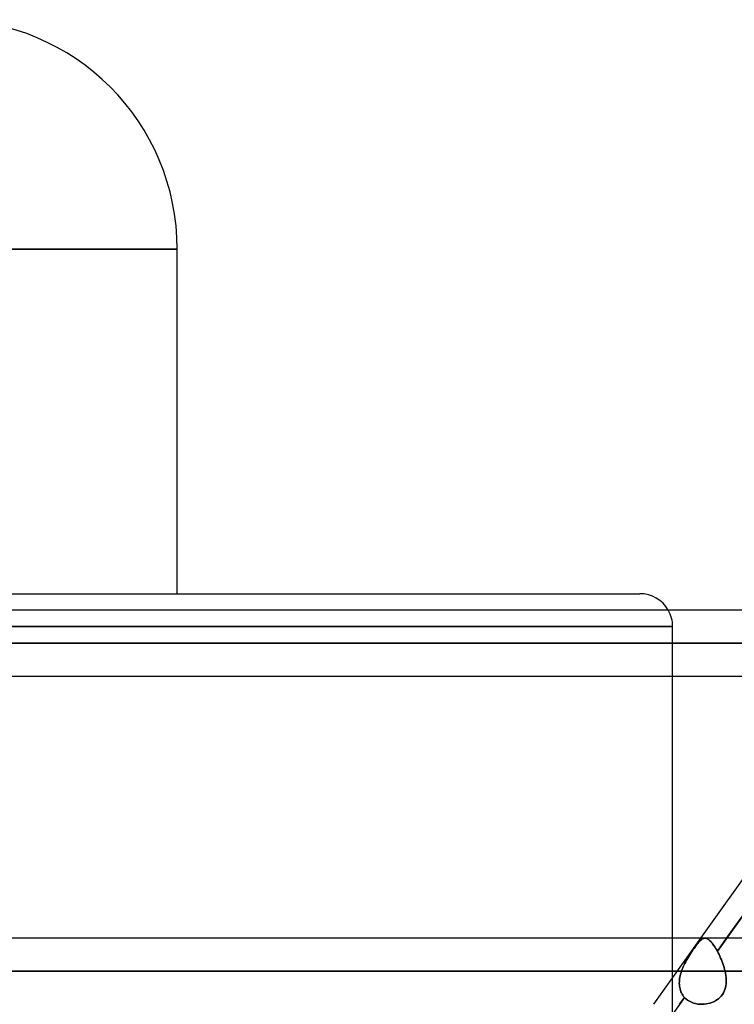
# Model space of a CAD drawing. Header units: millimetres. Extents: x -270 to 270, y -100 to 120.
# Tile 46 of 73: x 44 to 65, y 37 to 67. Entities that reach past the tile are written whole.
import ezdxf

# ---------------------------------------------------------------- set-up
doc = ezdxf.new("R2010")
doc.units = ezdxf.units.MM
doc.layers.add('MAIN-1', color=7, linetype='Continuous')
doc.layers.add('MAIN-2', color=7, linetype='Continuous')

msp = doc.modelspace()

# ---------------------------------------------------------------- linework, layer by layer
at = {"layer": 'MAIN-1'}
for p, q in [((0, 60.5), (48.36, 60.5)), ((48.36, 50), (48.36, 60.5)), ((0, 50), (62.472, 50)), ((138.423, 49.496), (-138.423, 49.496)), ((138.963, 48.489), (-138.963, 48.489)), ((-138.299, 47.481), (138.299, 47.481)), ((63.472, 39.496), (63.472, 47.481)), ((64.333, 39.496), (70.021, 47.481)), ((65.12, 39.496), (70.808, 47.481)), ((145.38, 39.496), (-145.38, 39.496)), ((146.091, 38.489), (-146.091, 38.489))]:
    msp.add_line(p, q, dxfattribs=at)
for centre, radius, start in [((41.36, 60.5), 7, 0), ((62.472, 49), 1, 29.7522)]:
    msp.add_arc(centre, radius, start, 90, dxfattribs=at)
at = {"layer": 'MAIN-2'}
for p, q in [((48.36, 60.5), (0, 60.5)), ((0, 49), (63.472, 49)), ((63.472, 49), (0, 49)), ((63.472, 47.481), (63.472, 49)), ((-138.963, 48.489), (138.963, 48.489)), ((137.431, 48.489), (-137.431, 48.489)), ((-137.431, 48.489), (137.431, 48.489)), ((-127.737, 48.489), (127.737, 48.489)), ((127.737, 48.489), (-127.737, 48.489)), ((126.312, 48.489), (-126.312, 48.489)), ((-126.312, 48.489), (126.312, 48.489)), ((-116.617, 48.489), (116.617, 48.489)), ((116.617, 48.489), (-116.617, 48.489)), ((115.192, 48.489), (-115.192, 48.489)), ((-115.192, 48.489), (115.192, 48.489)), ((-105.496, 48.489), (105.496, 48.489)), ((105.496, 48.489), (-105.496, 48.489)), ((104.07, 48.489), (-104.07, 48.489)), ((-104.07, 48.489), (104.07, 48.489)), ((-94.373, 48.489), (94.373, 48.489)), ((94.373, 48.489), (-94.373, 48.489)), ((92.947, 48.489), (-92.947, 48.489)), ((-92.947, 48.489), (92.947, 48.489)), ((-83.248, 48.489), (83.248, 48.489)), ((83.248, 48.489), (-83.248, 48.489)), ((81.821, 48.489), (-81.821, 48.489)), ((-81.821, 48.489), (81.821, 48.489)), ((-72.119, 48.489), (72.119, 48.489)), ((72.119, 48.489), (-72.119, 48.489)), ((70.873, 48.489), (-70.873, 48.489)), ((-70.873, 48.489), (70.873, 48.489)), ((70.963, 47.698), (64.837, 39.099)), ((62.897, 37.481), (64.333, 39.496)), ((63.472, 33.08), (63.472, 39.496)), ((64.24, 39.338), (64.212, 39.304)), ((64.218, 39.311), (64.242, 39.341)), ((64.265, 39.369), (64.24, 39.338)), ((64.242, 39.341), (64.265, 39.369)), ((64.29, 39.397), (64.265, 39.369)), ((64.265, 39.369), (64.287, 39.394)), ((64.287, 39.394), (64.308, 39.416)), ((64.313, 39.421), (64.29, 39.397)), ((64.308, 39.416), (64.329, 39.436)), ((64.336, 39.442), (64.313, 39.421)), ((64.329, 39.436), (64.349, 39.452)), ((64.358, 39.459), (64.336, 39.442)), ((64.349, 39.452), (64.368, 39.466)), ((64.379, 39.473), (64.358, 39.459)), ((64.368, 39.466), (64.388, 39.478)), ((64.401, 39.484), (64.379, 39.473)), ((64.388, 39.478), (64.407, 39.486)), ((64.422, 39.491), (64.401, 39.484)), ((64.407, 39.486), (64.426, 39.492)), ((64.444, 39.495), (64.422, 39.491)), ((64.426, 39.492), (64.446, 39.496)), ((64.465, 39.496), (64.444, 39.495)), ((64.446, 39.496), (64.465, 39.496)), ((64.488, 39.493), (64.465, 39.496)), ((64.465, 39.496), (64.487, 39.493)), ((64.487, 39.493), (64.509, 39.487)), ((64.512, 39.486), (64.488, 39.493)), ((64.509, 39.487), (64.531, 39.478)), ((64.536, 39.475), (64.512, 39.486)), ((64.531, 39.478), (64.554, 39.465)), ((64.56, 39.46), (64.536, 39.475)), ((64.554, 39.465), (64.577, 39.448)), ((64.586, 39.441), (64.56, 39.46)), ((64.577, 39.448), (64.601, 39.428)), ((64.611, 39.419), (64.586, 39.441)), ((64.601, 39.428), (64.626, 39.405)), ((64.638, 39.392), (64.611, 39.419)), ((64.626, 39.405), (64.651, 39.378)), ((64.665, 39.361), (64.638, 39.392)), ((64.651, 39.378), (64.676, 39.347)), ((64.693, 39.326), (64.665, 39.361)), ((64.676, 39.347), (64.703, 39.313)), ((64.721, 39.287), (64.693, 39.326)), ((64.837, 39.099), (65.12, 39.496)), ((64.028, 39.043), (63.996, 38.992)), ((63.996, 38.992), (64.025, 39.038)), ((64.025, 39.038), (64.054, 39.082)), ((64.061, 39.092), (64.028, 39.043)), ((64.054, 39.082), (64.083, 39.125)), ((64.093, 39.139), (64.061, 39.092)), ((64.083, 39.125), (64.112, 39.166)), ((64.125, 39.185), (64.093, 39.139)), ((64.112, 39.166), (64.14, 39.206)), ((64.155, 39.227), (64.125, 39.185)), ((64.14, 39.206), (64.167, 39.243)), ((64.184, 39.267), (64.155, 39.227)), ((64.167, 39.243), (64.193, 39.278)), ((64.212, 39.304), (64.184, 39.267)), ((64.193, 39.278), (64.218, 39.311)), ((64.703, 39.313), (64.729, 39.277)), ((64.75, 39.245), (64.721, 39.287)), ((64.729, 39.277), (64.756, 39.237)), ((64.779, 39.2), (64.75, 39.245)), ((64.756, 39.237), (64.783, 39.194)), ((64.808, 39.151), (64.779, 39.2)), ((64.783, 39.194), (64.81, 39.148)), ((64.837, 39.099), (64.808, 39.151)), ((64.81, 39.148), (64.837, 39.099)), ((64.863, 39.05), (64.837, 39.099)), ((64.837, 39.099), (64.863, 39.05)), ((64.888, 38.999), (64.863, 39.05)), ((64.863, 39.05), (64.888, 38.999)), ((63.831, 38.7), (63.856, 38.751)), ((63.871, 38.779), (63.842, 38.722)), ((63.856, 38.751), (63.883, 38.801)), ((63.901, 38.834), (63.871, 38.779)), ((63.883, 38.801), (63.91, 38.851)), ((63.932, 38.888), (63.901, 38.834)), ((63.91, 38.851), (63.939, 38.899)), ((63.964, 38.94), (63.932, 38.888)), ((63.939, 38.899), (63.967, 38.946)), ((63.996, 38.992), (63.964, 38.94)), ((63.967, 38.946), (63.996, 38.992)), ((64.913, 38.946), (64.888, 38.999)), ((64.888, 38.999), (64.913, 38.946)), ((64.937, 38.891), (64.913, 38.946)), ((64.913, 38.946), (64.937, 38.891)), ((64.96, 38.836), (64.937, 38.891)), ((64.937, 38.891), (64.96, 38.836)), ((64.982, 38.779), (64.96, 38.836)), ((64.96, 38.836), (64.982, 38.779)), ((65.003, 38.722), (64.982, 38.779)), ((64.982, 38.779), (65.003, 38.722)), ((-146.091, 38.489), (146.091, 38.489)), ((144.71, 38.489), (-144.71, 38.489)), ((-144.71, 38.489), (144.71, 38.489)), ((-65.07, 38.489), (65.07, 38.489)), ((65.07, 38.489), (-65.07, 38.489)), ((63.743, 38.489), (-63.743, 38.489)), ((-63.743, 38.489), (63.743, 38.489)), ((63.715, 38.396), (63.728, 38.443)), ((63.728, 38.443), (63.715, 38.396)), ((63.728, 38.443), (63.743, 38.489)), ((63.743, 38.489), (63.728, 38.443)), ((63.764, 38.548), (63.743, 38.489)), ((63.743, 38.489), (63.762, 38.542)), ((63.762, 38.542), (63.783, 38.595)), ((63.788, 38.607), (63.764, 38.548)), ((63.783, 38.595), (63.806, 38.648)), ((63.814, 38.665), (63.788, 38.607)), ((63.806, 38.648), (63.831, 38.7)), ((63.842, 38.722), (63.814, 38.665)), ((65.022, 38.664), (65.003, 38.722)), ((65.003, 38.722), (65.022, 38.664)), ((65.04, 38.606), (65.022, 38.664)), ((65.022, 38.664), (65.04, 38.606)), ((65.056, 38.547), (65.04, 38.606)), ((65.04, 38.606), (65.056, 38.547)), ((65.07, 38.489), (65.056, 38.547)), ((65.056, 38.547), (65.07, 38.489)), ((65.084, 38.424), (65.07, 38.489)), ((65.07, 38.489), (65.084, 38.424)), ((65.094, 38.36), (65.084, 38.424)), ((65.084, 38.424), (65.094, 38.36)), ((63.676, 38.121), (63.677, 38.166)), ((63.677, 38.166), (63.676, 38.121)), ((63.677, 38.166), (63.68, 38.212)), ((63.68, 38.212), (63.677, 38.166)), ((63.68, 38.212), (63.686, 38.258)), ((63.686, 38.258), (63.68, 38.212)), ((63.686, 38.258), (63.693, 38.304)), ((63.693, 38.304), (63.686, 38.258)), ((63.693, 38.304), (63.703, 38.35)), ((63.703, 38.35), (63.693, 38.304)), ((63.703, 38.35), (63.715, 38.396)), ((63.715, 38.396), (63.703, 38.35)), ((65.102, 38.296), (65.094, 38.36)), ((65.094, 38.36), (65.102, 38.296)), ((65.106, 38.233), (65.102, 38.296)), ((65.102, 38.296), (65.107, 38.233)), ((65.104, 38.109), (65.107, 38.17)), ((65.107, 38.17), (65.104, 38.109)), ((65.107, 38.17), (65.106, 38.233)), ((65.107, 38.233), (65.107, 38.17)), ((63.678, 38.077), (63.676, 38.121)), ((63.676, 38.121), (63.678, 38.077)), ((63.681, 38.033), (63.678, 38.077)), ((63.678, 38.077), (63.681, 38.033)), ((63.688, 37.99), (63.681, 38.033)), ((63.681, 38.033), (63.688, 37.99)), ((63.697, 37.948), (63.688, 37.99)), ((63.688, 37.99), (63.697, 37.948)), ((63.709, 37.906), (63.697, 37.948)), ((63.697, 37.948), (63.709, 37.907)), ((63.709, 37.907), (63.723, 37.867)), ((63.723, 37.866), (63.709, 37.906)), ((63.723, 37.867), (63.74, 37.828)), ((63.74, 37.828), (63.723, 37.866)), ((63.76, 37.791), (63.74, 37.828)), ((63.74, 37.828), (63.76, 37.791)), ((65.022, 37.828), (64.991, 37.778)), ((64.991, 37.778), (65.022, 37.827)), ((65.048, 37.88), (65.022, 37.828)), ((65.022, 37.827), (65.048, 37.879)), ((65.048, 37.879), (65.069, 37.934)), ((65.069, 37.934), (65.048, 37.88)), ((65.069, 37.934), (65.085, 37.99)), ((65.085, 37.99), (65.069, 37.934)), ((65.085, 37.99), (65.097, 38.049)), ((65.097, 38.049), (65.085, 37.99)), ((65.097, 38.049), (65.104, 38.109)), ((65.104, 38.109), (65.097, 38.049)), ((63.833, 37.691), (57.704, 29.087)), ((63.684, 37.481), (63.833, 37.691)), ((63.782, 37.755), (63.76, 37.791)), ((63.76, 37.791), (63.782, 37.756)), ((63.782, 37.756), (63.806, 37.722)), ((63.806, 37.722), (63.782, 37.755)), ((63.833, 37.691), (63.806, 37.722)), ((63.806, 37.722), (63.833, 37.691)), ((63.833, 37.691), (63.879, 37.646)), ((63.879, 37.646), (63.833, 37.691)), ((63.879, 37.646), (63.93, 37.606)), ((63.93, 37.606), (63.879, 37.646)), ((63.93, 37.606), (63.986, 37.572)), ((63.986, 37.572), (63.93, 37.606)), ((63.986, 37.572), (64.044, 37.543)), ((64.045, 37.543), (63.986, 37.572)), ((64.044, 37.543), (64.106, 37.52)), ((64.106, 37.52), (64.045, 37.543)), ((64.609, 37.517), (64.666, 37.536)), ((64.667, 37.536), (64.61, 37.518)), ((64.666, 37.536), (64.721, 37.559)), ((64.722, 37.559), (64.667, 37.536)), ((64.721, 37.559), (64.774, 37.586)), ((64.775, 37.586), (64.722, 37.559)), ((64.774, 37.586), (64.825, 37.617)), ((64.825, 37.617), (64.775, 37.586)), ((64.825, 37.617), (64.872, 37.652)), ((64.873, 37.652), (64.825, 37.617)), ((64.872, 37.652), (64.916, 37.69)), ((64.916, 37.691), (64.873, 37.652)), ((64.956, 37.733), (64.916, 37.691)), ((64.916, 37.69), (64.955, 37.732)), ((64.955, 37.732), (64.991, 37.778)), ((64.991, 37.778), (64.956, 37.733)), ((64.106, 37.52), (64.171, 37.502)), ((64.171, 37.502), (64.106, 37.52)), ((64.171, 37.502), (64.238, 37.49)), ((64.238, 37.49), (64.171, 37.502)), ((64.238, 37.49), (64.305, 37.483)), ((64.305, 37.483), (64.238, 37.49)), ((64.305, 37.483), (64.374, 37.481)), ((64.374, 37.481), (64.305, 37.483)), ((64.374, 37.481), (64.433, 37.484)), ((64.434, 37.484), (64.374, 37.481)), ((64.433, 37.484), (64.493, 37.491)), ((64.493, 37.492), (64.434, 37.484)), ((64.552, 37.503), (64.493, 37.492)), ((64.493, 37.491), (64.551, 37.502)), ((64.551, 37.502), (64.609, 37.517)), ((64.61, 37.518), (64.552, 37.503))]:
    msp.add_line(p, q, dxfattribs=at)
msp.add_arc((62.472, 49), 1, 0, 29.7522, dxfattribs=at)

doc.saveas('drawing.dxf')
